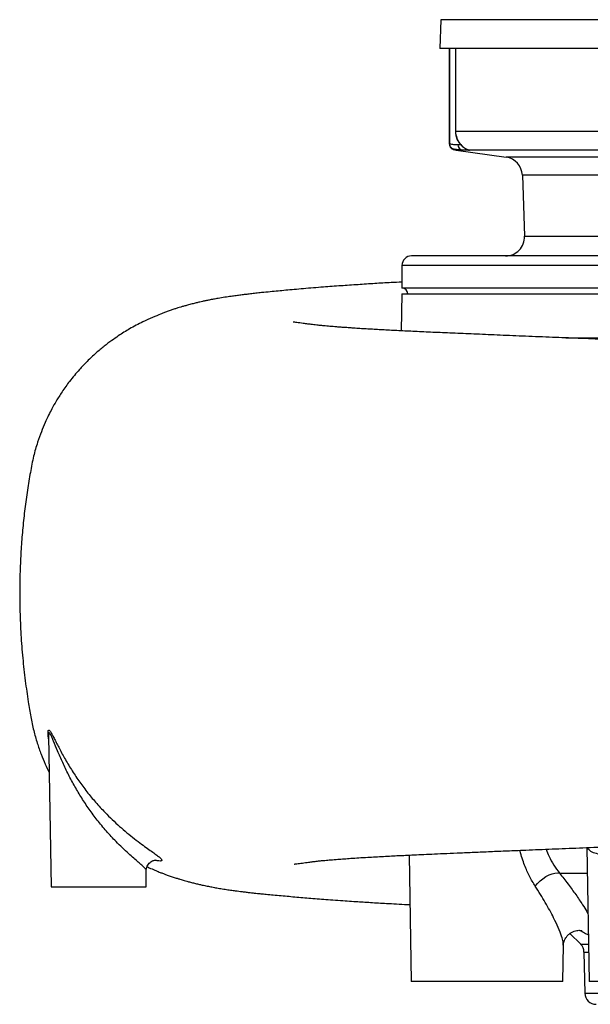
# Model space of a CAD drawing. Header units: millimetres. Extents: x 1566 to 6379, y 1263 to 6912.
# Tile 1 of 18: x 1566 to 2168, y 1639 to 2678. Entities that reach past the tile are written whole.
import ezdxf

# ---------------------------------------------------------------- set-up
doc = ezdxf.new("R2010")
doc.units = ezdxf.units.MM
doc.header["$LTSCALE"] = 2

msp = doc.modelspace()

# ---------------------------------------------------------------- linework, layer by layer
at = {"color": 7, "linetype": 'Continuous', "lineweight": 25}
for p, q in [((2010.3, 2678), (2009.3, 2647.7)), ((2025.8, 2647.7), (2009.3, 2647.7)), ((2019.3, 2547.3), (2019.3, 2647.7)), ((2019.4, 2647.7), (2019.4, 2547.3)), ((2025.7, 2647.7), (2025.7, 2560.1)), ((3509.3, 2647.7), (2025.8, 2647.7)), ((2025.8, 2647.7), (2025.8, 2560.1)), ((3395, 2560.1), (2025.8, 2560.1)), ((2019.3, 2547.3), (2019.4, 2547.3)), ((2026.5, 2540.3), (2079.1, 2532.9)), ((3380.4, 2540.3), (2040.9, 2540.3)), ((2096.3, 2513.8), (2098.6, 2449.4)), ((2759.3, 2428.7), (1979.3, 2428.7)), ((1969.3, 2418.7), (1969.3, 2394.7)), ((2759.3, 2394.7), (1969.3, 2394.7)), ((1969.3, 2388.7), (1968.6, 2349.6)), ((1969.3, 2388.7), (3549.3, 2388.7)), ((1596.5, 1922), (1599.3, 1762.7)), ((2164.2, 1804.1), (2166.6, 1662.7)), ((1976.7, 1796.2), (1979, 1662.7)), ((1699.3, 1762.7), (1699.6, 1779.9)), ((1599.3, 1762.7), (1699.3, 1762.7)), ((2146.5, 1713.5), (2157.8, 1702.1)), ((2139, 1662.7), (2139.7, 1701.2)), ((2139.7, 1701.2), (2139.7, 1701.2)), ((2161.3, 1693.9), (2162.1, 1650.5)), ((2139, 1662.7), (1979, 1662.7)), ((2326.6, 1662.7), (2166.6, 1662.7))]:
    msp.add_line(p, q, dxfattribs=at)
at = {"color": 8, "linetype": 'Continuous', "lineweight": 25}
for p, q in [((3508.2, 2678), (2010.3, 2678)), ((2025.8, 2560.1), (2025.7, 2560.1)), ((2033.4, 2540.3), (2026.5, 2540.3)), ((2028.3, 2546.2), (2031.1, 2546.2)), ((3324.2, 2532.9), (2079.1, 2532.9)), ((3309.9, 2513.8), (2096.3, 2513.8)), ((2098.6, 2449.4), (3307.5, 2449.4)), ((2759.3, 2418.7), (1969.3, 2418.7)), ((2135.4, 1777.2), (2164.6, 1777.2)), ((2157.8, 1702.1), (2165.9, 1702.1)), ((2161.3, 1693.9), (2166.1, 1693.9)), ((2162.1, 1650.5), (3356.5, 1650.5))]:
    msp.add_line(p, q, dxfattribs=at)
at = {"color": 7, "linetype": 'Continuous', "lineweight": 25, "flags": 128}
for points in [[(2025.8, 2558), (2025.8, 2558), (2025.9, 2558)], [(2109.9, 1763.4), (2112.3, 1766.2), (2115, 1768.9), (2118, 1771.3), (2121.2, 1773.5), (2124.4, 1775.2), (2127.6, 1776.5), (2130.5, 1777.3), (2133.2, 1777.5), (2135.4, 1777.2)]]:
    msp.add_lwpolyline(points, dxfattribs=at)
at = {"color": 7, "linetype": 'Continuous', "lineweight": 25}
for centre, radius, start, end in [((2025.3, 2547.3), 6, 180.0062, 246.2033), ((2025.3, 2546.7), 6, 180.2467, 252.4302), ((2025.3, 2547.2), 5.94, 179.243, 245.6205), ((2029.3, 2560.1), 20, 253.0893, 262), ((2034.3, 2546.2), 5.96, 179.5839, 261.4946), ((2076.3, 2513.1), 20, 2, 82), ((2078.6, 2448.7), 20, 270, 2), ((1979.3, 2418.7), 10, 90, 180), ((1969.3, 2388.7), 6, 0, 90), ((2149.3, 1693.6), 12, 1, 45), ((2174.1, 1650.7), 12, 181, 270)]:
    msp.add_arc(centre, radius, start, end, dxfattribs=at)
at = {"color": 8, "linetype": 'Continuous', "lineweight": 25}
msp.add_arc((2041.5, 2546), 5.86, 240.9667, 261.8548, dxfattribs=at)
at = {"color": 7, "linetype": 'Continuous', "lineweight": 25}
for points, knots in [([(2025.7, 2560.1), (2025.7, 2559.6), (2025.7, 2558.9), (2025.8, 2558.2), (2025.9, 2558)], [0, 0, 0, 0, 0.635068, 1, 1, 1, 1]), ([(2025.9, 2558), (2026, 2557.2), (2026.2, 2555.2), (2027.2, 2552.1), (2028.8, 2549.1), (2030.9, 2546.4), (2033.1, 2544.2), (2035.3, 2542.6), (2036.8, 2541.8), (2037.3, 2541.5), (2037.3, 2541.5)], [0, 0, 0, 0, 0.111808, 0.270268, 0.429562, 0.584554, 0.734581, 0.872994, 0.997742, 1, 1, 1, 1]), ([(2019.3, 2546.7), (2019.3, 2546.7), (2019.3, 2546.7), (2019.3, 2547.1), (2019.3, 2547.3)], [0, 0, 0, 0, 0.462614, 1, 1, 1, 1]), ([(2019.4, 2547.3), (2020.9, 2546.9), (2022.3, 2546.6), (2025.3, 2546.3), (2026.8, 2546.3), (2028.3, 2546.2)], [0, 0, 0, 0, 0.5, 0.5, 1, 1, 1, 1]), ([(2033.4, 2540.3), (2031.8, 2540.3), (2030.1, 2540.5), (2026.5, 2540.9), (2024.7, 2541.2), (2022.9, 2541.8)], [0, 0, 0, 0, 0.5, 0.5, 1, 1, 1, 1]), ([(2037.3, 2541.5), (2037.8, 2541.3), (2038.6, 2540.9), (2039.3, 2540.7), (2039.4, 2540.7), (2039.4, 2540.7)], [0, 0, 0, 0, 0.51129, 0.831277, 1, 1, 1, 1]), ([(1969.3, 2401.1), (1965.5, 2400.9), (1955.7, 2400.4), (1940.2, 2399.5), (1922.5, 2398.3), (1904.4, 2397.1), (1888.8, 2396), (1875.7, 2394.9), (1865.4, 2394.1), (1855.8, 2393.2), (1846.9, 2392.4), (1838.5, 2391.6), (1830, 2390.8), (1822.1, 2390), (1815.2, 2389.3), (1809.5, 2388.6), (1804.3, 2388), (1799.3, 2387.4), (1794.3, 2386.7), (1788.7, 2386), (1782.2, 2385), (1776.1, 2384), (1770.6, 2383), (1766.2, 2382.2), (1762.4, 2381.4), (1759, 2380.7), (1755.7, 2379.9), (1752, 2379), (1747.7, 2378), (1743.4, 2376.8), (1739.4, 2375.7), (1736, 2374.7), (1732.7, 2373.7), (1729.3, 2372.6), (1725.6, 2371.3), (1721.8, 2370), (1718.1, 2368.6), (1713.3, 2366.7), (1706.1, 2363.8), (1697.1, 2359.7), (1689, 2355.6), (1682.5, 2352), (1676.2, 2348.2), (1669.8, 2344.1), (1662.7, 2339.2), (1654.8, 2333.2), (1646.1, 2325.9), (1637.3, 2317.6), (1628, 2307.8), (1619, 2297), (1611, 2285.8), (1604.8, 2276.1), (1600.2, 2267.9), (1596.3, 2260.3), (1592.5, 2252.3), (1588.6, 2242.7), (1584.4, 2230.9), (1580.3, 2216.6), (1577.1, 2199.7), (1574, 2181.2), (1571.4, 2161.7), (1569.2, 2141.8), (1567.6, 2121.7), (1566.5, 2100.4), (1565.9, 2077.5), (1566.2, 2053.2), (1567.2, 2028.7), (1569.1, 2004.4), (1571.7, 1980.7), (1574.7, 1960.1), (1577.6, 1942.5), (1580.5, 1928), (1584.3, 1914.8), (1588.3, 1903), (1592.6, 1892.7), (1595.6, 1886.1), (1597.2, 1883.2), (1597.2, 1883.1)], [0, 0, 0, 0, 0.017015, 0.043552, 0.071542, 0.101546, 0.133586, 0.152803, 0.172544, 0.191241, 0.208512, 0.224558, 0.241443, 0.25972, 0.272578, 0.284474, 0.295355, 0.305641, 0.316206, 0.327405, 0.341007, 0.356115, 0.366349, 0.374909, 0.382448, 0.388974, 0.394482, 0.401344, 0.409561, 0.418864, 0.426215, 0.432244, 0.437523, 0.44387, 0.451427, 0.459457, 0.466701, 0.473145, 0.487772, 0.50366, 0.513959, 0.523444, 0.531306, 0.53863, 0.547058, 0.556672, 0.567513, 0.579436, 0.5908, 0.606016, 0.619029, 0.629835, 0.638438, 0.64544, 0.653517, 0.663001, 0.673891, 0.688053, 0.704014, 0.721422, 0.739864, 0.758283, 0.776707, 0.79528, 0.817341, 0.839786, 0.862261, 0.884994, 0.907206, 0.927921, 0.942532, 0.956244, 0.968834, 0.980291, 0.990611, 0.999885, 1, 1, 1, 1]), ([(3133.5, 2307.3), (3133.3, 2307.3), (3126, 2307.6), (3110.8, 2308.3), (3088.1, 2309.3), (3065.1, 2310.3), (3042.8, 2311.2), (3021.7, 2312), (3002.3, 2312.8), (2984.8, 2313.5), (2969.1, 2314), (2956, 2314.5), (2944.8, 2314.9), (2934.3, 2315.3), (2923, 2315.7), (2910.2, 2316.2), (2894.4, 2316.7), (2875.2, 2317.4), (2852.1, 2318.2), (2826.1, 2319), (2797.9, 2320), (2768.9, 2320.9), (2740.7, 2321.8), (2713.5, 2322.7), (2685.2, 2323.6), (2655.9, 2324.5), (2626, 2325.5), (2597.5, 2326.4), (2569.4, 2327.3), (2540.9, 2328.2), (2511.5, 2329.1), (2481.1, 2330.1), (2449.7, 2331.2), (2417.1, 2332.2), (2383.4, 2333.4), (2348.7, 2334.6), (2313.3, 2335.8), (2277.9, 2337.1), (2243.6, 2338.3), (2211.1, 2339.5), (2180.5, 2340.7), (2151.8, 2341.8), (2123.7, 2342.9), (2096.3, 2344), (2069.8, 2345.1), (2045.3, 2346.2), (2022.7, 2347.1), (2002, 2348), (1983.1, 2348.9), (1966, 2349.7), (1953, 2350.4), (1943.4, 2350.9), (1936.5, 2351.3), (1929.8, 2351.7), (1923.2, 2352.1), (1917.4, 2352.5), (1912.2, 2352.9), (1907.4, 2353.2), (1902.8, 2353.5), (1898.5, 2353.9), (1894.9, 2354.2), (1891.5, 2354.5), (1888.2, 2354.8), (1884.6, 2355.1), (1881.1, 2355.5), (1877.9, 2355.8), (1875, 2356.2), (1872.4, 2356.5), (1870, 2356.8), (1867.6, 2357.1), (1864.8, 2357.5), (1861.5, 2357.9), (1858.4, 2358.3), (1856.2, 2358.6), (1855, 2358.7), (1854.5, 2358.8), (1854.6, 2358.8), (1854.6, 2358.8)], [0, 0, 0, 0, 0.000341, 0.016074, 0.032427, 0.048378, 0.063797, 0.077898, 0.090683, 0.102152, 0.112297, 0.121084, 0.127523, 0.133876, 0.141078, 0.149128, 0.158022, 0.170939, 0.18529, 0.201068, 0.219302, 0.237192, 0.254417, 0.270983, 0.286895, 0.306207, 0.324475, 0.341704, 0.358556, 0.37623, 0.39442, 0.41344, 0.433297, 0.454004, 0.475973, 0.498855, 0.522672, 0.547404, 0.57203, 0.595624, 0.618485, 0.640635, 0.662094, 0.685665, 0.708391, 0.730293, 0.751387, 0.771664, 0.791098, 0.809686, 0.827425, 0.836013, 0.844572, 0.853176, 0.861825, 0.870848, 0.877488, 0.88474, 0.892445, 0.899479, 0.905621, 0.911195, 0.917651, 0.925162, 0.933264, 0.940659, 0.947276, 0.953315, 0.958498, 0.964205, 0.970573, 0.977767, 0.985115, 0.99153, 0.995922, 0.999511, 1, 1, 1, 1]), ([(1855.5, 1786.7), (1855.5, 1786.7), (1855.4, 1786.7), (1856, 1786.8), (1857.3, 1786.9), (1859.7, 1787.2), (1862.6, 1787.6), (1865.8, 1788), (1869.2, 1788.5), (1871.9, 1788.9), (1874, 1789.1), (1875.3, 1789.3), (1877, 1789.5), (1878.9, 1789.7), (1881.1, 1790), (1884, 1790.3), (1888.2, 1790.7), (1894.3, 1791.2), (1901.1, 1791.8), (1908.2, 1792.3), (1915.6, 1792.8), (1923.9, 1793.4), (1932.5, 1793.9), (1941.3, 1794.4), (1949.5, 1794.9), (1957.8, 1795.3), (1965.6, 1795.7), (1972.8, 1796), (1980.7, 1796.4), (1989.9, 1796.8), (2000.9, 1797.3), (2013.5, 1797.9), (2027.6, 1798.5), (2043.4, 1799.2), (2060.4, 1799.9), (2078.2, 1800.7), (2099.3, 1801.5), (2124, 1802.5), (2152.8, 1803.7), (2182.9, 1804.9), (2214.5, 1806.1), (2247.6, 1807.3), (2282.3, 1808.5), (2318.7, 1809.8), (2353.3, 1810.9), (2385.8, 1812), (2415.9, 1813), (2446.9, 1814), (2478.7, 1815), (2511.1, 1816.1), (2542.5, 1817.1), (2572, 1818), (2598.5, 1818.9), (2622.6, 1819.7), (2644.2, 1820.4), (2661.8, 1821), (2675.8, 1821.5), (2686.6, 1821.8), (2696.5, 1822.1), (2706.5, 1822.5), (2718.8, 1822.9), (2734.4, 1823.4), (2753.6, 1824.1), (2773.4, 1824.7), (2793.3, 1825.4), (2813.1, 1826.1), (2833.9, 1826.8), (2855, 1827.5), (2875.9, 1828.2), (2896.4, 1828.9), (2921.6, 1829.7), (2945, 1830.5), (2961.4, 1831), (2966.3, 1831.2)], [0, 0, 0, 0, 0.000528, 0.005614, 0.01289, 0.020778, 0.028437, 0.035875, 0.04299, 0.049221, 0.054482, 0.059138, 0.063788, 0.069544, 0.076008, 0.081609, 0.092868, 0.105842, 0.12047, 0.132237, 0.144277, 0.157341, 0.171637, 0.182883, 0.194595, 0.205554, 0.215553, 0.224589, 0.232662, 0.244477, 0.257164, 0.270786, 0.286416, 0.303119, 0.32052, 0.338077, 0.355792, 0.38124, 0.407041, 0.433216, 0.459786, 0.486901, 0.514557, 0.542693, 0.571327, 0.593046, 0.615061, 0.637383, 0.66002, 0.682982, 0.705955, 0.726056, 0.744414, 0.761031, 0.775904, 0.78903, 0.797317, 0.804713, 0.811217, 0.817721, 0.825251, 0.83667, 0.849859, 0.864827, 0.877489, 0.891202, 0.905914, 0.920739, 0.935382, 0.949845, 0.964128, 0.989138, 1, 1, 1, 1]), ([(1699.4, 1779.8), (1699.5, 1780.6), (1699.6, 1782.2), (1700.4, 1784.6), (1701.8, 1786.8), (1703.5, 1788.5), (1705.3, 1789.7), (1706.9, 1790.4), (1708.3, 1790.8), (1709.2, 1790.9), (1709.8, 1790.9), (1709.9, 1790.9), (1709.9, 1790.9)], [0, 0, 0, 0, 0.102251, 0.214587, 0.332878, 0.441128, 0.541292, 0.634561, 0.722674, 0.810525, 0.903794, 1, 1, 1, 1]), ([(1700.3, 1783.9), (1701.1, 1783.6), (1703.9, 1782.3), (1708.2, 1780.4), (1713, 1778.4), (1716.8, 1777), (1720.1, 1775.7), (1723.8, 1774.4), (1727.9, 1773), (1731.7, 1771.8), (1734.8, 1770.8), (1737.4, 1770), (1739.9, 1769.3), (1742.7, 1768.5), (1746.3, 1767.5), (1750.4, 1766.5), (1754.6, 1765.5), (1759.1, 1764.5), (1763.8, 1763.5), (1768.9, 1762.5), (1774.2, 1761.5), (1779.9, 1760.6), (1785.5, 1759.7), (1790.8, 1758.9), (1795.2, 1758.4), (1799, 1757.9), (1802.8, 1757.4), (1807, 1756.9), (1811.3, 1756.4), (1815, 1756), (1818, 1755.7), (1820.5, 1755.4), (1823.2, 1755.2), (1827.5, 1754.7), (1833.7, 1754.1), (1841.8, 1753.4), (1850.1, 1752.7), (1858.4, 1751.9), (1866.7, 1751.2), (1875.4, 1750.5), (1884.4, 1749.8), (1894.1, 1749.1), (1904, 1748.4), (1913.6, 1747.7), (1922.3, 1747.1), (1930.3, 1746.6), (1938.2, 1746.1), (1946.6, 1745.6), (1959.5, 1744.9), (1970.1, 1744.3), (1977.6, 1743.9)], [0, 0, 0, 0, 0.007263, 0.025265, 0.040415, 0.0525, 0.064305, 0.078984, 0.095919, 0.110968, 0.122173, 0.131278, 0.139119, 0.149424, 0.162645, 0.178758, 0.194733, 0.20851, 0.228301, 0.247629, 0.269122, 0.292427, 0.31716, 0.339412, 0.358113, 0.371599, 0.387587, 0.406048, 0.424031, 0.439031, 0.450882, 0.46038, 0.470989, 0.483384, 0.513853, 0.546511, 0.578706, 0.610443, 0.642091, 0.674021, 0.706252, 0.738783, 0.774657, 0.80642, 0.834049, 0.858089, 0.882541, 0.908229, 0.935154, 1, 1, 1, 1]), ([(2139.6, 1701.1), (2139.6, 1701.5), (2139.7, 1702.4), (2140, 1704.3), (2140.8, 1706.6), (2142.2, 1709.1), (2144.2, 1711.7), (2146.8, 1713.9), (2149.6, 1715.4), (2152.4, 1716.4), (2154.8, 1716.8), (2156.8, 1716.8), (2158.3, 1716.6), (2159.1, 1716.4), (2159.4, 1716.3), (2159.3, 1716.4), (2159.3, 1716.4)], [0, 0, 0, 0, 0.068619, 0.140398, 0.215433, 0.294275, 0.384768, 0.474142, 0.55962, 0.64035, 0.716282, 0.787639, 0.855386, 0.919073, 0.985447, 1, 1, 1, 1])]:
    msp.add_open_spline(points, degree=3, knots=knots, dxfattribs=at)
for points in [[(2025.8, 2560.1), (2025.8, 2559.4), (2025.9, 2558.7), (2025.9, 2558)], [(2040.7, 2540.2), (2038.3, 2540.2), (2035.8, 2540.2), (2033.4, 2540.3)], [(2040.9, 2540.3), (2040.9, 2540.2), (2040.8, 2540.2), (2040.7, 2540.2)]]:
    msp.add_open_spline(points, degree=3, dxfattribs=at)
at = {"color": 8, "linetype": 'Continuous', "lineweight": 25}
for points, knots in [([(2025.9, 2558), (2026.4, 2555.8), (2027.3, 2551.4), (2030.8, 2546.4), (2034.4, 2543.1), (2036.9, 2541.7), (2037.8, 2541.4), (2037.8, 2541.4)], [0, 0, 0, 0, 0.291898, 0.583772, 0.797393, 0.99808, 1, 1, 1, 1]), ([(2022.9, 2541.8), (2023.1, 2541.5), (2023.5, 2540.9), (2023.5, 2541), (2023.5, 2541)], [0, 0, 0, 0, 0.566359, 1, 1, 1, 1]), ([(2142, 2342.2), (2143.2, 2342.2), (2153.2, 2342.2), (2174, 2342.3), (2204.2, 2342.4), (2236.7, 2342.4), (2271, 2342.3), (2307.3, 2342.2), (2344.7, 2342), (2383.1, 2341.9), (2422.2, 2341.7), (2462.8, 2341.4), (2504.7, 2341.1), (2547.9, 2340.7), (2591.3, 2340.2), (2634.8, 2339.7), (2678.3, 2339.1), (2722.5, 2338.5), (2767.2, 2337.7), (2812.3, 2336.8), (2856.9, 2335.9), (2900.7, 2334.8), (2943.7, 2333.6), (2986.5, 2332.3), (3029.1, 2330.9), (3071.1, 2329.3), (3109.6, 2327.7), (3144.5, 2326), (3176.1, 2324.4), (3207, 2322.7), (3237.1, 2321), (3266.4, 2319.2), (3294.3, 2317.3), (3320.9, 2315.4), (3346.2, 2313.5), (3370.3, 2311.4), (3393.2, 2309.3), (3415, 2306.9), (3428.3, 2305), (3434.9, 2304)], [0, 0, 0, 0, 0.003835, 0.032699, 0.061585, 0.090449, 0.120152, 0.149878, 0.17958, 0.208449, 0.237339, 0.266208, 0.295915, 0.325646, 0.355353, 0.384235, 0.413138, 0.44202, 0.471741, 0.501487, 0.531208, 0.560136, 0.589086, 0.618014, 0.647785, 0.677581, 0.707352, 0.731493, 0.755646, 0.779787, 0.804408, 0.829043, 0.853665, 0.877809, 0.901966, 0.92611, 0.950736, 0.975375, 1, 1, 1, 1]), ([(1596.6, 1918.3), (1596.6, 1918.3), (1596.3, 1919.8), (1596, 1922.3), (1595.8, 1925.8), (1596.1, 1928.1), (1597, 1928.5), (1597.9, 1927.5), (1599, 1925.9), (1600.4, 1923.3), (1602.4, 1919.5), (1604.6, 1915.1), (1608.2, 1908), (1613.3, 1898.5), (1620.4, 1886.5), (1628.2, 1874.7), (1636.8, 1863.1), (1646, 1851.9), (1655.1, 1842.1), (1663.6, 1833.6), (1671.3, 1826.5), (1679.2, 1819.7), (1687.1, 1813.4), (1694.5, 1807.8), (1701, 1803.1), (1706.5, 1799.2), (1710.8, 1796.1), (1713.8, 1793.8), (1715.5, 1792.1), (1715.8, 1791.4), (1716, 1791.1)], [0, 0, 0, 0, 0.000415, 0.024087, 0.047692, 0.071653, 0.095931, 0.109505, 0.123105, 0.145199, 0.167358, 0.194261, 0.221183, 0.281062, 0.341129, 0.401066, 0.458688, 0.516446, 0.573974, 0.615663, 0.657458, 0.699081, 0.741764, 0.784419, 0.823754, 0.863076, 0.901148, 0.939217, 0.969609, 1, 1, 1, 1]), ([(1699.6, 1779.9), (1699.6, 1780), (1699.6, 1780.4), (1699, 1781.3), (1697.5, 1783), (1694.9, 1785.5), (1691.1, 1788.8), (1686.4, 1792.9), (1680.7, 1797.9), (1674.4, 1803.8), (1666.5, 1811.6), (1657.5, 1821.4), (1647.9, 1832.9), (1639.2, 1844.6), (1631.3, 1856.5), (1624, 1868.7), (1617.3, 1881.2), (1611.3, 1893.8), (1606.1, 1905.7), (1602.6, 1914.5), (1600.3, 1920.1), (1598.9, 1923.2), (1598, 1924.8), (1597.3, 1925.5), (1597, 1925.5), (1596.6, 1924.7), (1596.4, 1923.6), (1596.5, 1922.2), (1596.5, 1922)], [0, 0, 0, 0, 0.0095487, 0.0375461, 0.0655477, 0.1015996, 0.1376686, 0.1764716, 0.2153018, 0.2591899, 0.3031137, 0.3698229, 0.4366287, 0.4995404, 0.5626399, 0.6256333, 0.6911619, 0.7567917, 0.8222597, 0.8794856, 0.9020052, 0.9244335, 0.9432914, 0.9502232, 0.9665768, 0.9727433, 0.995748, 1, 1, 1, 1]), ([(2109.9, 1763.4), (2107.8, 1766.8), (2103.6, 1773.8), (2098.3, 1786.2), (2094.9, 1795.5), (2093.9, 1801), (2093.8, 1801.3)], [0, 0, 0, 0, 0.301056, 0.608595, 0.978018, 1, 1, 1, 1]), ([(2121.5, 1802.4), (2122.4, 1799.9), (2124.6, 1793.9), (2129.5, 1785.4), (2133.4, 1780), (2135.4, 1777.2)], [0, 0, 0, 0, 0.26913, 0.629892, 1, 1, 1, 1]), ([(2246.4, 1807.2), (2245.9, 1807.1), (2241.1, 1805.3), (2231.9, 1802.8), (2219.1, 1799.7), (2207.2, 1797.6), (2196, 1796.4), (2186.1, 1796.1), (2177.6, 1796.8), (2170.8, 1798.6), (2167, 1801.1), (2165.3, 1803.1), (2165, 1804), (2164.9, 1804.2)], [0, 0, 0, 0, 0.01278, 0.128173, 0.237088, 0.349095, 0.457032, 0.568243, 0.681205, 0.798022, 0.919858, 0.982963, 1, 1, 1, 1]), ([(1716, 1791.1), (1716, 1790.9), (1716.1, 1790.4), (1715.3, 1789.9), (1712.9, 1790), (1710.6, 1790.3), (1708.9, 1790.8), (1708.8, 1790.8)], [0, 0, 0, 0, 0.111709, 0.400313, 0.68889, 0.986198, 1, 1, 1, 1]), ([(2135.4, 1777.2), (2138.5, 1773.4), (2144.6, 1765.6), (2152.8, 1754.4), (2159.2, 1744.8), (2163.4, 1738.2), (2165, 1735.3), (2165.4, 1734.5)], [0, 0, 0, 0, 0.253849, 0.508177, 0.761732, 0.937988, 1, 1, 1, 1]), ([(2139.5, 1701.2), (2139.5, 1702.3), (2139.5, 1704.8), (2137.7, 1711.1), (2134.4, 1719.6), (2129.9, 1728.9), (2125.2, 1737.9), (2120.5, 1746.2), (2115.5, 1754.7), (2111.8, 1760.5), (2109.9, 1763.4)], [0, 0, 0, 0, 0.094656, 0.215461, 0.371978, 0.532036, 0.647864, 0.763717, 0.881853, 1, 1, 1, 1]), ([(2165.8, 1711.9), (2164.5, 1712.4), (2162, 1713.5), (2158.7, 1715.6), (2157, 1716.7)], [0, 0, 0, 0, 0.4878715, 1, 1, 1, 1])]:
    msp.add_open_spline(points, degree=3, knots=knots, dxfattribs=at)

doc.saveas('drawing.dxf')
